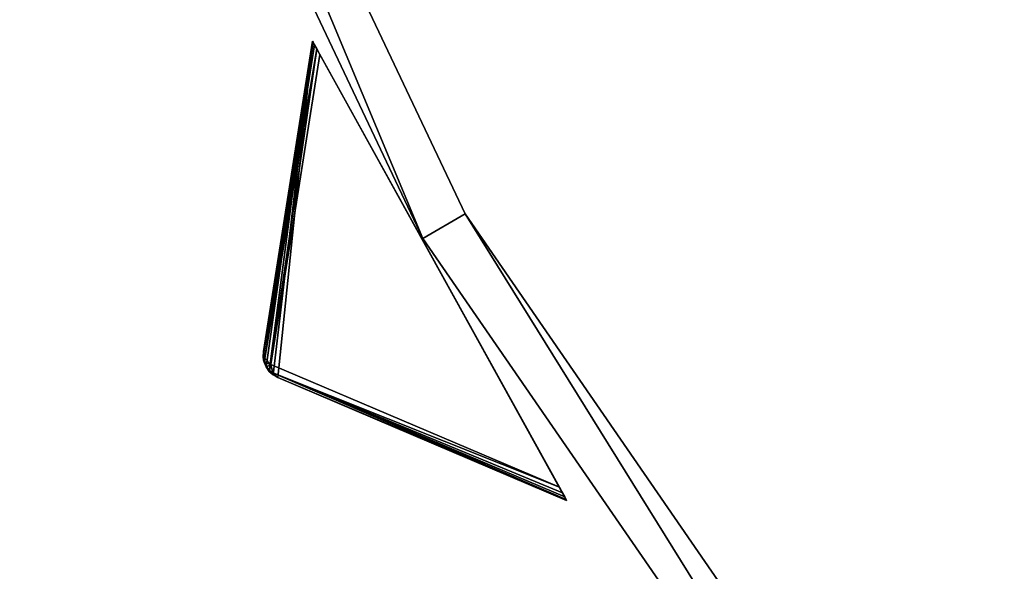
# Model space of a CAD drawing. Extents: x 0 to 712, y 0 to 712.
# Tile 12 of 256: x 112 to 153, y 211 to 234. Entities that reach past the tile are written whole.
import ezdxf

# ---------------------------------------------------------------- set-up
doc = ezdxf.new("R2010")
doc.units = 0
doc.header["$LTSCALE"] = 25.4
doc.layers.get('0').update_dxf_attribs({"color": 13, "linetype": 'CONTINUOUS'})

# ---------------------------------------------------------------- blocks, each defined once
blk = doc.blocks.new('GRUPUJ_12')
at = {"color": 0}
mesh = blk.add_polyface(dxfattribs=at)
corners = [(0, 334.731, 403.847), (1.997, 334.841, 403.847), (1.462, 391.844, 403.847), (7.718, 278.124, 403.847), (9.671, 278.553, 403.847), (24.417, 223.488, 403.847), (26.276, 224.224, 403.847), (49.663, 172.237, 403.847), (51.38, 173.263, 403.847), (82.804, 125.7, 403.847), (84.334, 126.988, 403.847), (122.98, 85.082, 403.847), (124.285, 86.599, 403.847), (145.389, 67.329, 403.847), (146.566, 68.945, 403.847), (169.152, 51.435, 403.847), (170.196, 53.141, 403.847), (220.124, 25.63, 403.847), (220.881, 27.482, 403.847), (274.575, 8.336, 403.847), (275.025, 10.285, 403.847), (331.094, 0, 403.847), (331.226, 1.996, 403.847), (388.22, 0.838, 403.847), (388.029, 2.829, 403.847), (443.963, 12.764, 403.847), (444.47, 10.83, 403.847), (497.579, 31.543, 403.847), (498.39, 29.714, 403.847), (547.489, 58.679, 403.847), (548.582, 57.004, 403.847), (592.399, 93.469, 403.847), (593.747, 91.992, 403.847), (631.147, 135.014, 403.847), (632.714, 133.772, 403.847), (662.728, 182.235, 403.847), (664.475, 181.261, 403.847), (686.326, 233.912, 403.847), (688.207, 233.23, 403.847), (701.329, 288.704, 403.847), (703.294, 288.333, 403.847), (707.348, 345.194, 403.847), (709.348, 345.143, 403.847), (3.451, 391.632, 403.847), (12.067, 447.982, 403.847), (13.996, 447.454, 403.847), (31.54, 501.693, 403.847), (33.36, 500.862, 403.847), (59.377, 551.584, 403.847), (61.039, 550.472, 403.847), (94.856, 596.363, 403.847), (96.318, 594.999, 403.847), (137.059, 634.872, 403.847), (138.283, 633.291, 403.847), (184.892, 666.112, 403.847), (185.847, 664.355, 403.847), (237.117, 689.274, 403.847), (237.778, 687.387, 403.847), (292.382, 703.759, 403.847), (292.732, 701.79, 403.847), (349.254, 709.192, 403.847), (349.284, 707.192, 403.847), (406.262, 705.431, 403.847), (405.97, 703.452, 403.847), (461.322, 690.668, 403.847), (461.927, 692.574, 403.847), (513.907, 669.17, 403.847), (514.81, 670.954, 403.847), (562.362, 639.515, 403.847), (563.54, 641.131, 403.847), (605.432, 602.471, 403.847), (606.854, 603.878, 403.847), (642.003, 558.999, 403.847), (643.632, 560.159, 403.847), (671.127, 510.222, 403.847), (672.921, 511.106, 403.847), (692.049, 457.406, 403.847), (693.962, 457.991, 403.847), (704.228, 401.918, 403.847), (706.21, 402.188, 403.847)]
mesh.append_faces([[corners[k] for k in face] for face in [(0, 1, 2), (1, 3, 4), (4, 5, 6), (6, 7, 8), (8, 9, 10), (10, 11, 12), (12, 13, 14), (14, 15, 16), (16, 17, 18), (18, 19, 20), (20, 21, 22), (22, 23, 24), (24, 23, 25), (25, 26, 27), (27, 28, 29), (29, 30, 31), (31, 32, 33), (33, 34, 35), (35, 36, 37), (37, 38, 39), (39, 40, 41), (2, 43, 44), (43, 2, 1), (44, 45, 46), (46, 47, 48), (48, 49, 50), (50, 51, 52), (52, 53, 54), (54, 55, 56), (56, 57, 58), (58, 59, 60), (60, 61, 62), (62, 64, 65), (65, 66, 67), (67, 68, 69), (69, 70, 71), (71, 72, 73), (73, 74, 75), (75, 76, 77), (77, 78, 79), (79, 41, 42)]], dxfattribs={"vtx0": -1, "vtx1": -1, "color": 0})
mesh.append_faces([[corners[k] for k in face] for face in [(1, 0, 3), (4, 3, 5), (6, 5, 7), (8, 7, 9), (10, 9, 11), (12, 11, 13), (14, 13, 15), (16, 15, 17), (18, 17, 19), (20, 19, 21), (22, 21, 23), (25, 23, 26), (27, 26, 28), (29, 28, 30), (31, 30, 32), (33, 32, 34), (35, 34, 36), (37, 36, 38), (39, 38, 40), (41, 40, 42), (44, 43, 45), (46, 45, 47), (48, 47, 49), (50, 49, 51), (52, 51, 53), (54, 53, 55), (56, 55, 57), (58, 57, 59), (60, 59, 61), (62, 61, 63), (62, 63, 64), (65, 64, 66), (67, 66, 68), (69, 68, 70), (71, 70, 72), (73, 72, 74), (75, 74, 76), (77, 76, 78), (79, 78, 41)]], dxfattribs={"vtx0": -1, "vtx2": -1, "color": 0})
mesh = blk.add_polyface(dxfattribs=at)
corners = [(1.462, 391.844, 383.847), (3.451, 391.632, 383.847), (1.997, 334.841, 383.847), (12.067, 447.982, 383.847), (13.996, 447.454, 383.847), (31.54, 501.693, 383.847), (33.36, 500.862, 383.847), (59.377, 551.584, 383.847), (61.039, 550.472, 383.847), (94.856, 596.363, 383.847), (96.318, 594.999, 383.847), (137.059, 634.872, 383.847), (138.283, 633.291, 383.847), (184.892, 666.112, 383.847), (185.847, 664.355, 383.847), (237.117, 689.274, 383.847), (237.778, 687.387, 383.847), (292.382, 703.759, 383.847), (292.732, 701.79, 383.847), (349.254, 709.192, 383.847), (349.284, 707.192, 383.847), (406.262, 705.431, 383.847), (405.97, 703.452, 383.847), (461.322, 690.668, 383.847), (461.927, 692.574, 383.847), (513.907, 669.17, 383.847), (514.81, 670.954, 383.847), (562.362, 639.515, 383.847), (563.54, 641.131, 383.847), (605.432, 602.471, 383.847), (606.854, 603.878, 383.847), (642.003, 558.999, 383.847), (643.632, 560.159, 383.847), (671.127, 510.222, 383.847), (672.921, 511.106, 383.847), (692.049, 457.406, 383.847), (693.962, 457.991, 383.847), (704.228, 401.918, 383.847), (706.21, 402.188, 383.847), (707.348, 345.194, 383.847), (709.348, 345.143, 383.847), (0, 334.731, 383.847), (7.718, 278.124, 383.847), (9.671, 278.553, 383.847), (24.417, 223.488, 383.847), (26.276, 224.224, 383.847), (49.663, 172.237, 383.847), (51.38, 173.263, 383.847), (82.804, 125.7, 383.847), (84.334, 126.988, 383.847), (122.98, 85.082, 383.847), (124.285, 86.599, 383.847), (145.389, 67.329, 383.847), (146.566, 68.945, 383.847), (169.152, 51.435, 383.847), (170.196, 53.141, 383.847), (220.124, 25.63, 383.847), (220.881, 27.482, 383.847), (274.575, 8.336, 383.847), (275.025, 10.285, 383.847), (331.094, 0, 383.847), (331.226, 1.996, 383.847), (388.22, 0.838, 383.847), (388.029, 2.829, 383.847), (443.963, 12.764, 383.847), (444.47, 10.83, 383.847), (497.579, 31.543, 383.847), (498.39, 29.714, 383.847), (547.489, 58.679, 383.847), (548.582, 57.004, 383.847), (592.399, 93.469, 383.847), (593.747, 91.992, 383.847), (631.147, 135.014, 383.847), (632.714, 133.772, 383.847), (662.728, 182.235, 383.847), (664.475, 181.261, 383.847), (686.326, 233.912, 383.847), (688.207, 233.23, 383.847), (701.329, 288.704, 383.847), (703.294, 288.333, 383.847)]
mesh.append_faces([[corners[k] for k in face] for face in [(1, 3, 4), (4, 5, 6), (6, 7, 8), (8, 9, 10), (10, 11, 12), (12, 13, 14), (14, 15, 16), (16, 17, 18), (18, 19, 20), (20, 21, 22), (22, 21, 23), (23, 24, 25), (25, 26, 27), (27, 28, 29), (29, 30, 31), (31, 32, 33), (33, 34, 35), (35, 36, 37), (37, 38, 39), (41, 2, 42), (42, 43, 44), (44, 45, 46), (46, 47, 48), (48, 49, 50), (50, 51, 52), (52, 53, 54), (54, 55, 56), (56, 57, 58), (58, 59, 60), (60, 61, 62), (62, 64, 65), (65, 66, 67), (67, 68, 69), (69, 70, 71), (71, 72, 73), (73, 74, 75), (75, 76, 77), (77, 78, 79), (79, 39, 40)]], dxfattribs={"vtx0": -1, "vtx1": -1, "color": 0})
mesh.append_faces([[corners[k] for k in face] for face in [(0, 1, 2), (1, 0, 3), (4, 3, 5), (6, 5, 7), (8, 7, 9), (10, 9, 11), (12, 11, 13), (14, 13, 15), (16, 15, 17), (18, 17, 19), (20, 19, 21), (23, 21, 24), (25, 24, 26), (27, 26, 28), (29, 28, 30), (31, 30, 32), (33, 32, 34), (35, 34, 36), (37, 36, 38), (39, 38, 40), (2, 41, 0), (42, 2, 43), (44, 43, 45), (46, 45, 47), (48, 47, 49), (50, 49, 51), (52, 51, 53), (54, 53, 55), (56, 55, 57), (58, 57, 59), (60, 59, 61), (62, 61, 63), (62, 63, 64), (65, 64, 66), (67, 66, 68), (69, 68, 70), (71, 70, 72), (73, 72, 74), (75, 74, 76), (77, 76, 78), (79, 78, 39)]], dxfattribs={"vtx0": -1, "vtx2": -1, "color": 0})
mesh = blk.add_polyface(dxfattribs=at)
corners = [(13.987, 284.721, 390.847), (9.244, 340.318, 390.847), (7.246, 340.238, 390.847), (15.946, 285.121, 390.847), (29.546, 231.005, 390.847), (31.416, 231.714, 390.847), (53.52, 180.48, 390.847), (55.252, 181.48, 390.847), (85.289, 134.455, 390.847), (86.838, 135.72, 390.847), (124.029, 94.122, 390.847), (125.355, 95.62, 390.847), (168.737, 60.526, 390.847), (169.806, 62.217, 390.847), (218.256, 34.537, 390.847), (219.04, 36.377, 390.847), (271.302, 16.828, 390.847), (271.781, 18.77, 390.847), (326.502, 7.857, 390.847), (326.663, 9.85, 390.847), (354.464, 6.73, 390.847), (354.464, 8.73, 390.847), (382.426, 7.857, 390.847), (382.265, 9.85, 390.847), (437.148, 18.77, 390.847), (437.626, 16.828, 390.847), (489.889, 36.377, 390.847), (490.672, 34.537, 390.847), (539.122, 62.217, 390.847), (540.191, 60.526, 390.847), (583.573, 95.62, 390.847), (584.899, 94.122, 390.847), (622.09, 135.72, 390.847), (623.639, 134.455, 390.847), (653.676, 181.48, 390.847), (655.408, 180.48, 390.847), (677.512, 231.714, 390.847), (679.382, 231.005, 390.847), (692.982, 285.121, 390.847), (694.941, 284.721, 390.847), (699.684, 340.318, 390.847), (701.682, 340.238, 390.847), (9.498, 396.116, 390.847), (11.483, 395.875, 390.847), (20.684, 450.911, 390.847), (22.605, 450.354, 390.847), (40.515, 503.201, 390.847), (42.322, 502.343, 390.847), (68.477, 551.632, 390.847), (70.123, 550.496, 390.847), (103.846, 594.952, 390.847), (105.289, 593.566, 390.847), (145.706, 632.036, 390.847), (146.908, 630.437, 390.847), (192.973, 661.926, 390.847), (193.902, 660.155, 390.847), (244.422, 683.846, 390.847), (245.055, 681.949, 390.847), (298.721, 697.23, 390.847), (299.042, 695.256, 390.847), (354.464, 701.73, 390.847), (354.464, 699.73, 390.847), (409.886, 695.256, 390.847), (410.207, 697.23, 390.847), (463.873, 681.949, 390.847), (464.506, 683.846, 390.847), (515.026, 660.155, 390.847), (515.955, 661.926, 390.847), (562.021, 630.437, 390.847), (563.222, 632.036, 390.847), (603.64, 593.566, 390.847), (605.082, 594.952, 390.847), (638.805, 550.496, 390.847), (640.451, 551.632, 390.847), (666.606, 502.343, 390.847), (668.413, 503.201, 390.847), (686.323, 450.354, 390.847), (688.244, 450.911, 390.847), (697.445, 395.875, 390.847), (699.43, 396.116, 390.847)]
mesh.append_faces([[corners[k] for k in face] for face in [(0, 1, 2), (1, 0, 3), (3, 4, 5), (5, 6, 7), (7, 8, 9), (9, 10, 11), (11, 12, 13), (13, 14, 15), (15, 16, 17), (17, 18, 19), (19, 20, 21), (21, 22, 23), (23, 22, 24), (24, 25, 26), (26, 27, 28), (28, 29, 30), (30, 31, 32), (32, 33, 34), (34, 35, 36), (36, 37, 38), (38, 39, 40), (42, 43, 44), (44, 45, 46), (46, 47, 48), (48, 49, 50), (50, 51, 52), (52, 53, 54), (54, 55, 56), (56, 57, 58), (58, 59, 60), (60, 62, 63), (63, 64, 65), (65, 66, 67), (67, 68, 69), (69, 70, 71), (71, 72, 73), (73, 74, 75), (75, 76, 77), (77, 78, 79), (79, 40, 41)]], dxfattribs={"vtx0": -1, "vtx1": -1, "color": 0})
mesh.append_faces([[corners[k] for k in face] for face in [(3, 0, 4), (5, 4, 6), (7, 6, 8), (9, 8, 10), (11, 10, 12), (13, 12, 14), (15, 14, 16), (17, 16, 18), (19, 18, 20), (21, 20, 22), (24, 22, 25), (26, 25, 27), (28, 27, 29), (30, 29, 31), (32, 31, 33), (34, 33, 35), (36, 35, 37), (38, 37, 39), (40, 39, 41), (1, 42, 2), (42, 1, 43), (44, 43, 45), (46, 45, 47), (48, 47, 49), (50, 49, 51), (52, 51, 53), (54, 53, 55), (56, 55, 57), (58, 57, 59), (60, 59, 61), (60, 61, 62), (63, 62, 64), (65, 64, 66), (67, 66, 68), (69, 68, 70), (71, 70, 72), (73, 72, 74), (75, 74, 76), (77, 76, 78), (79, 78, 40)]], dxfattribs={"vtx0": -1, "vtx2": -1, "color": 0})
mesh = blk.add_polyface(dxfattribs=at)
corners = [(9.498, 396.116, 383.847), (9.244, 340.318, 383.847), (7.246, 340.238, 383.847), (11.483, 395.875, 383.847), (20.684, 450.911, 383.847), (22.605, 450.354, 383.847), (40.515, 503.201, 383.847), (42.322, 502.343, 383.847), (68.477, 551.632, 383.847), (70.123, 550.496, 383.847), (103.846, 594.952, 383.847), (105.289, 593.566, 383.847), (145.706, 632.036, 383.847), (146.908, 630.437, 383.847), (192.973, 661.926, 383.847), (193.902, 660.155, 383.847), (244.422, 683.846, 383.847), (245.055, 681.949, 383.847), (298.721, 697.23, 383.847), (299.042, 695.256, 383.847), (354.464, 701.73, 383.847), (354.464, 699.73, 383.847), (410.207, 697.23, 383.847), (409.886, 695.256, 383.847), (463.873, 681.949, 383.847), (464.506, 683.846, 383.847), (515.026, 660.155, 383.847), (515.955, 661.926, 383.847), (562.021, 630.437, 383.847), (563.222, 632.036, 383.847), (603.64, 593.566, 383.847), (605.082, 594.952, 383.847), (638.805, 550.496, 383.847), (640.451, 551.632, 383.847), (666.606, 502.343, 383.847), (668.413, 503.201, 383.847), (686.323, 450.354, 383.847), (688.244, 450.911, 383.847), (697.445, 395.875, 383.847), (699.43, 396.116, 383.847), (699.684, 340.318, 383.847), (701.682, 340.238, 383.847), (13.987, 284.721, 383.847), (15.946, 285.121, 383.847), (29.546, 231.005, 383.847), (31.416, 231.714, 383.847), (53.52, 180.48, 383.847), (55.252, 181.48, 383.847), (85.289, 134.455, 383.847), (86.838, 135.72, 383.847), (124.029, 94.122, 383.847), (125.355, 95.62, 383.847), (168.737, 60.526, 383.847), (169.806, 62.217, 383.847), (218.256, 34.537, 383.847), (219.04, 36.377, 383.847), (271.302, 16.828, 383.847), (271.781, 18.77, 383.847), (326.502, 7.857, 383.847), (326.663, 9.85, 383.847), (354.464, 6.73, 383.847), (354.464, 8.73, 383.847), (382.265, 9.85, 383.847), (382.426, 7.857, 383.847), (437.148, 18.77, 383.847), (437.626, 16.828, 383.847), (489.889, 36.377, 383.847), (490.672, 34.537, 383.847), (539.122, 62.217, 383.847), (540.191, 60.526, 383.847), (583.573, 95.62, 383.847), (584.899, 94.122, 383.847), (622.09, 135.72, 383.847), (623.639, 134.455, 383.847), (653.676, 181.48, 383.847), (655.408, 180.48, 383.847), (677.512, 231.714, 383.847), (679.382, 231.005, 383.847), (692.982, 285.121, 383.847), (694.941, 284.721, 383.847)]
mesh.append_faces([[corners[k] for k in face] for face in [(0, 1, 2), (1, 0, 3), (3, 4, 5), (5, 6, 7), (7, 8, 9), (9, 10, 11), (11, 12, 13), (13, 14, 15), (15, 16, 17), (17, 18, 19), (19, 20, 21), (21, 22, 23), (23, 22, 24), (24, 25, 26), (26, 27, 28), (28, 29, 30), (30, 31, 32), (32, 33, 34), (34, 35, 36), (36, 37, 38), (38, 39, 40), (42, 43, 44), (44, 45, 46), (46, 47, 48), (48, 49, 50), (50, 51, 52), (52, 53, 54), (54, 55, 56), (56, 57, 58), (58, 59, 60), (60, 62, 63), (63, 64, 65), (65, 66, 67), (67, 68, 69), (69, 70, 71), (71, 72, 73), (73, 74, 75), (75, 76, 77), (77, 78, 79), (79, 40, 41)]], dxfattribs={"vtx0": -1, "vtx1": -1, "color": 0})
mesh.append_faces([[corners[k] for k in face] for face in [(3, 0, 4), (5, 4, 6), (7, 6, 8), (9, 8, 10), (11, 10, 12), (13, 12, 14), (15, 14, 16), (17, 16, 18), (19, 18, 20), (21, 20, 22), (24, 22, 25), (26, 25, 27), (28, 27, 29), (30, 29, 31), (32, 31, 33), (34, 33, 35), (36, 35, 37), (38, 37, 39), (40, 39, 41), (1, 42, 2), (42, 1, 43), (44, 43, 45), (46, 45, 47), (48, 47, 49), (50, 49, 51), (52, 51, 53), (54, 53, 55), (56, 55, 57), (58, 57, 59), (60, 59, 61), (60, 61, 62), (63, 62, 64), (65, 64, 66), (67, 66, 68), (69, 68, 70), (71, 70, 72), (73, 72, 74), (75, 74, 76), (77, 76, 78), (79, 78, 40)]], dxfattribs={"vtx0": -1, "vtx2": -1, "color": 0})
mesh = blk.add_polyface(dxfattribs=at)
corners = [(92.177, 343.66, 271.847), (94.175, 343.741, 271.847), (93.878, 385.871, 271.847), (97.269, 301.723, 271.847), (99.229, 302.123, 271.847), (109.022, 261.146, 271.847), (110.892, 261.855, 271.847), (127.132, 222.98, 271.847), (128.864, 223.98, 271.847), (151.13, 188.213, 271.847), (152.68, 189.478, 271.847), (180.394, 157.746, 271.847), (181.721, 159.243, 271.847), (214.167, 132.368, 271.847), (215.236, 134.058, 271.847), (251.573, 112.735, 271.847), (252.357, 114.575, 271.847), (291.644, 99.358, 271.847), (292.122, 101.3, 271.847), (333.342, 92.581, 271.847), (333.503, 94.575, 271.847), (354.464, 91.73, 271.847), (354.464, 93.73, 271.847), (375.587, 92.581, 271.847), (375.426, 94.575, 271.847), (416.806, 101.3, 271.847), (417.284, 99.358, 271.847), (456.571, 114.575, 271.847), (457.355, 112.735, 271.847), (493.692, 134.058, 271.847), (494.761, 132.368, 271.847), (527.208, 159.243, 271.847), (528.534, 157.746, 271.847), (556.249, 189.478, 271.847), (557.798, 188.213, 271.847), (580.064, 223.98, 271.847), (581.796, 222.98, 271.847), (598.036, 261.855, 271.847), (599.906, 261.146, 271.847), (609.7, 302.123, 271.847), (611.659, 301.723, 271.847), (614.753, 343.741, 271.847), (616.751, 343.66, 271.847), (615.05, 385.871, 271.847), (95.863, 385.63, 271.847), (102.328, 427.262, 271.847), (104.249, 426.706, 271.847), (117.308, 466.762, 271.847), (119.115, 465.904, 271.847), (138.431, 503.347, 271.847), (140.077, 502.211, 271.847), (165.148, 536.07, 271.847), (166.591, 534.685, 271.847), (196.769, 564.084, 271.847), (197.971, 562.485, 271.847), (232.474, 586.662, 271.847), (233.404, 584.891, 271.847), (271.339, 603.221, 271.847), (271.972, 601.324, 271.847), (312.356, 613.331, 271.847), (312.677, 611.357, 271.847), (354.464, 616.73, 271.847), (354.464, 614.73, 271.847), (396.251, 611.357, 271.847), (396.572, 613.331, 271.847), (436.956, 601.324, 271.847), (437.589, 603.221, 271.847), (475.524, 584.891, 271.847), (476.454, 586.662, 271.847), (510.957, 562.485, 271.847), (512.159, 564.084, 271.847), (542.337, 534.685, 271.847), (543.78, 536.07, 271.847), (568.851, 502.211, 271.847), (570.497, 503.347, 271.847), (589.813, 465.904, 271.847), (591.62, 466.762, 271.847), (604.679, 426.706, 271.847), (606.6, 427.262, 271.847), (613.065, 385.63, 271.847)]
mesh.append_faces([[corners[k] for k in face] for face in [(0, 1, 2), (1, 3, 4), (4, 5, 6), (6, 7, 8), (8, 9, 10), (10, 11, 12), (12, 13, 14), (14, 15, 16), (16, 17, 18), (18, 19, 20), (20, 21, 22), (22, 23, 24), (24, 23, 25), (25, 26, 27), (27, 28, 29), (29, 30, 31), (31, 32, 33), (33, 34, 35), (35, 36, 37), (37, 38, 39), (39, 40, 41), (2, 44, 45), (44, 2, 1), (45, 46, 47), (47, 48, 49), (49, 50, 51), (51, 52, 53), (53, 54, 55), (55, 56, 57), (57, 58, 59), (59, 60, 61), (61, 63, 64), (64, 65, 66), (66, 67, 68), (68, 69, 70), (70, 71, 72), (72, 73, 74), (74, 75, 76), (76, 77, 78), (78, 79, 43)]], dxfattribs={"vtx0": -1, "vtx1": -1, "color": 0})
mesh.append_faces([[corners[k] for k in face] for face in [(1, 0, 3), (4, 3, 5), (6, 5, 7), (8, 7, 9), (10, 9, 11), (12, 11, 13), (14, 13, 15), (16, 15, 17), (18, 17, 19), (20, 19, 21), (22, 21, 23), (25, 23, 26), (27, 26, 28), (29, 28, 30), (31, 30, 32), (33, 32, 34), (35, 34, 36), (37, 36, 38), (39, 38, 40), (41, 40, 42), (41, 42, 43), (45, 44, 46), (47, 46, 48), (49, 48, 50), (51, 50, 52), (53, 52, 54), (55, 54, 56), (57, 56, 58), (59, 58, 60), (61, 60, 62), (61, 62, 63), (64, 63, 65), (66, 65, 67), (68, 67, 69), (70, 69, 71), (72, 71, 73), (74, 73, 75), (76, 75, 77), (78, 77, 79), (43, 79, 41)]], dxfattribs={"vtx0": -1, "vtx2": -1, "color": 0})
mesh = blk.add_polyface(dxfattribs=at)
corners = [(93.878, 385.871, 264.847), (95.863, 385.63, 264.847), (94.175, 343.741, 264.847), (102.328, 427.262, 264.847), (104.249, 426.706, 264.847), (117.308, 466.762, 264.847), (119.115, 465.904, 264.847), (138.431, 503.347, 264.847), (140.077, 502.211, 264.847), (165.148, 536.07, 264.847), (166.591, 534.685, 264.847), (196.769, 564.084, 264.847), (197.971, 562.485, 264.847), (232.474, 586.662, 264.847), (233.404, 584.891, 264.847), (271.339, 603.221, 264.847), (271.972, 601.324, 264.847), (312.356, 613.331, 264.847), (312.677, 611.357, 264.847), (354.464, 616.73, 264.847), (354.464, 614.73, 264.847), (396.572, 613.331, 264.847), (396.251, 611.357, 264.847), (436.956, 601.324, 264.847), (437.589, 603.221, 264.847), (475.524, 584.891, 264.847), (476.454, 586.662, 264.847), (510.957, 562.485, 264.847), (512.159, 564.084, 264.847), (542.337, 534.685, 264.847), (543.78, 536.07, 264.847), (568.851, 502.211, 264.847), (570.497, 503.347, 264.847), (589.813, 465.904, 264.847), (591.62, 466.762, 264.847), (604.679, 426.706, 264.847), (606.6, 427.262, 264.847), (613.065, 385.63, 264.847), (615.05, 385.871, 264.847), (614.753, 343.741, 264.847), (92.177, 343.66, 264.847), (97.269, 301.723, 264.847), (99.229, 302.123, 264.847), (109.022, 261.146, 264.847), (110.892, 261.855, 264.847), (127.132, 222.98, 264.847), (128.864, 223.98, 264.847), (151.13, 188.213, 264.847), (152.68, 189.478, 264.847), (180.394, 157.746, 264.847), (181.721, 159.243, 264.847), (214.167, 132.368, 264.847), (215.236, 134.058, 264.847), (251.573, 112.735, 264.847), (252.357, 114.575, 264.847), (291.644, 99.358, 264.847), (292.122, 101.3, 264.847), (333.342, 92.581, 264.847), (333.503, 94.575, 264.847), (354.464, 91.73, 264.847), (354.464, 93.73, 264.847), (375.426, 94.575, 264.847), (375.587, 92.581, 264.847), (416.806, 101.3, 264.847), (417.284, 99.358, 264.847), (456.571, 114.575, 264.847), (457.355, 112.735, 264.847), (493.692, 134.058, 264.847), (494.761, 132.368, 264.847), (527.208, 159.243, 264.847), (528.534, 157.746, 264.847), (556.249, 189.478, 264.847), (557.798, 188.213, 264.847), (580.064, 223.98, 264.847), (581.796, 222.98, 264.847), (598.036, 261.855, 264.847), (599.906, 261.146, 264.847), (609.7, 302.123, 264.847), (611.659, 301.723, 264.847), (616.751, 343.66, 264.847)]
mesh.append_faces([[corners[k] for k in face] for face in [(1, 3, 4), (4, 5, 6), (6, 7, 8), (8, 9, 10), (10, 11, 12), (12, 13, 14), (14, 15, 16), (16, 17, 18), (18, 19, 20), (20, 21, 22), (22, 21, 23), (23, 24, 25), (25, 26, 27), (27, 28, 29), (29, 30, 31), (31, 32, 33), (33, 34, 35), (35, 36, 37), (37, 38, 39), (40, 2, 41), (41, 42, 43), (43, 44, 45), (45, 46, 47), (47, 48, 49), (49, 50, 51), (51, 52, 53), (53, 54, 55), (55, 56, 57), (57, 58, 59), (59, 61, 62), (62, 63, 64), (64, 65, 66), (66, 67, 68), (68, 69, 70), (70, 71, 72), (72, 73, 74), (74, 75, 76), (76, 77, 78), (78, 39, 79), (79, 39, 38)]], dxfattribs={"vtx0": -1, "vtx1": -1, "color": 0})
mesh.append_faces([[corners[k] for k in face] for face in [(0, 1, 2), (1, 0, 3), (4, 3, 5), (6, 5, 7), (8, 7, 9), (10, 9, 11), (12, 11, 13), (14, 13, 15), (16, 15, 17), (18, 17, 19), (20, 19, 21), (23, 21, 24), (25, 24, 26), (27, 26, 28), (29, 28, 30), (31, 30, 32), (33, 32, 34), (35, 34, 36), (37, 36, 38), (2, 40, 0), (41, 2, 42), (43, 42, 44), (45, 44, 46), (47, 46, 48), (49, 48, 50), (51, 50, 52), (53, 52, 54), (55, 54, 56), (57, 56, 58), (59, 58, 60), (59, 60, 61), (62, 61, 63), (64, 63, 65), (66, 65, 67), (68, 67, 69), (70, 69, 71), (72, 71, 73), (74, 73, 75), (76, 75, 77), (78, 77, 39)]], dxfattribs={"vtx0": -1, "vtx2": -1, "color": 0})
mesh = blk.add_polyface(dxfattribs=at)
corners = [(110.892, 261.855, 264.847), (128.864, 223.98, 271.847), (128.864, 223.98, 264.847), (110.892, 261.855, 271.847)]
mesh.append_faces([[corners[k] for k in face] for face in [(0, 1, 2), (1, 0, 3)]], dxfattribs={"vtx0": -1, "color": 0})
mesh = blk.add_polyface(dxfattribs=at)
corners = [(109.022, 261.146, 271.847), (127.132, 222.98, 264.847), (127.132, 222.98, 271.847), (109.022, 261.146, 264.847)]
mesh.append_faces([[corners[k] for k in face] for face in [(0, 1, 2), (1, 0, 3)]], dxfattribs={"vtx0": -1, "color": 0})
mesh = blk.add_polyface(dxfattribs=at)
corners = [(128.864, 223.98, 264.847), (152.68, 189.478, 271.847), (152.68, 189.478, 264.847), (128.864, 223.98, 271.847)]
mesh.append_faces([[corners[k] for k in face] for face in [(0, 1, 2), (1, 0, 3)]], dxfattribs={"vtx0": -1, "color": 0})
mesh = blk.add_polyface(dxfattribs=at)
corners = [(127.132, 222.98, 271.847), (151.13, 188.213, 264.847), (151.13, 188.213, 271.847), (127.132, 222.98, 264.847)]
mesh.append_faces([[corners[k] for k in face] for face in [(0, 1, 2), (1, 0, 3)]], dxfattribs={"vtx0": -1, "color": 0})
blk = doc.blocks.new('GRUPUJ_9')
at = {"color": 254}
mesh = blk.add_polyface(dxfattribs=at)
corners = [(124.156, 232.885, 276), (122.737, 219.106, 265.866), (134.574, 214.078, 276), (122.545, 219.214, 265.717), (122.381, 219.362, 265.625), (122.254, 219.542, 265.594), (122.169, 219.746, 265.625), (122.13, 219.963, 265.717), (122.141, 220.183, 265.866)]
mesh.append_faces([[corners[k] for k in face] for face in [(0, 1, 2), (7, 0, 8)]], dxfattribs={"vtx0": -1, "color": 254})
mesh.append_faces([[corners[k] for k in face] for face in [(1, 0, 3), (3, 0, 4), (4, 0, 5), (5, 0, 6), (6, 0, 7)]], dxfattribs={"vtx0": -1, "vtx1": -1, "color": 254})
mesh = blk.add_polyface(dxfattribs=at)
corners = [(124.156, 232.885, 126.616), (122.196, 219.903, 136.41), (122.141, 220.183, 136.75)]
mesh.append_faces([[corners[k] for k in face] for face in [(0, 1, 2)]], dxfattribs={"color": 254})
mesh = blk.add_polyface(dxfattribs=at)
corners = [(124.156, 232.885, 276), (122.141, 220.183, 136.75), (122.141, 220.183, 265.866), (124.156, 232.885, 126.616)]
mesh.append_faces([[corners[k] for k in face] for face in [(0, 1, 2), (1, 0, 3)]], dxfattribs={"vtx0": -1, "color": 254})
mesh = blk.add_polyface(dxfattribs=at)
corners = [(124.156, 232.885, 126.616), (124.176, 232.849, 126.357), (122.196, 219.903, 136.41)]
mesh.append_faces([[corners[k] for k in face] for face in [(0, 1, 2)]], dxfattribs={"color": 254})
mesh = blk.add_polyface(dxfattribs=at)
corners = [(124.176, 232.849, 126.357), (124.235, 232.743, 126.162), (122.196, 219.903, 136.41)]
mesh.append_faces([[corners[k] for k in face] for face in [(0, 1, 2)]], dxfattribs={"color": 254})
mesh = blk.add_polyface(dxfattribs=at)
corners = [(124.235, 232.743, 126.162), (124.329, 232.573, 126.041), (122.196, 219.903, 136.41)]
mesh.append_faces([[corners[k] for k in face] for face in [(0, 1, 2)]], dxfattribs={"color": 254})
mesh = blk.add_polyface(dxfattribs=at)
corners = [(124.329, 232.573, 126.041), (122.439, 219.645, 136.134), (122.196, 219.903, 136.41)]
mesh.append_faces([[corners[k] for k in face] for face in [(0, 1, 2)]], dxfattribs={"color": 254})
mesh = blk.add_polyface(dxfattribs=at)
corners = [(124.329, 232.573, 126.041), (124.455, 232.346, 126), (122.439, 219.645, 136.134)]
mesh.append_faces([[corners[k] for k in face] for face in [(0, 1, 2)]], dxfattribs={"color": 254})
mesh = blk.add_polyface(dxfattribs=at)
corners = [(134.554, 214.113, 126.357), (134.574, 214.078, 276), (134.574, 214.078, 126.616), (124.156, 232.885, 276), (134.496, 214.219, 126.162), (134.401, 214.39, 126.041), (134.276, 214.616, 126), (124.455, 232.346, 126), (124.329, 232.573, 126.041), (124.235, 232.743, 126.162), (124.176, 232.849, 126.357), (124.156, 232.885, 126.616)]
mesh.append_faces([[corners[k] for k in face] for face in [(0, 1, 2), (3, 10, 11)]], dxfattribs={"vtx0": -1, "color": 254})
mesh.append_faces([[corners[k] for k in face] for face in [(1, 0, 3)]], dxfattribs={"vtx0": -1, "vtx1": -1, "color": 254})
mesh.append_faces([[corners[k] for k in face] for face in [(3, 0, 4), (3, 4, 5), (3, 5, 6), (3, 6, 7), (3, 7, 8), (3, 8, 9), (3, 9, 10)]], dxfattribs={"vtx0": -1, "vtx2": -1, "color": 254})
mesh = blk.add_polyface(dxfattribs=at)
corners = [(124.455, 232.346, 126), (134.276, 214.616, 126), (122.439, 219.645, 136.134)]
mesh.append_faces([[corners[k] for k in face] for face in [(0, 1, 2)]], dxfattribs={"color": 254})
mesh = blk.add_polyface(dxfattribs=at)
corners = [(122.141, 220.183, 136.75), (122.15, 219.818, 136.75), (122.13, 219.963, 265.717)]
mesh.append_faces([[corners[k] for k in face] for face in [(0, 1, 2)]], dxfattribs={"color": 254})
mesh = blk.add_polyface(dxfattribs=at)
corners = [(122.141, 220.183, 136.75), (122.13, 219.963, 265.717), (122.141, 220.183, 265.866)]
mesh.append_faces([[corners[k] for k in face] for face in [(0, 1, 2)]], dxfattribs={"color": 254})
mesh = blk.add_polyface(dxfattribs=at)
corners = [(122.141, 220.183, 136.75), (122.204, 219.733, 136.507), (122.15, 219.818, 136.75)]
mesh.append_faces([[corners[k] for k in face] for face in [(0, 1, 2)]], dxfattribs={"color": 254})
mesh = blk.add_polyface(dxfattribs=at)
corners = [(122.141, 220.183, 136.75), (122.196, 219.903, 136.41), (122.204, 219.733, 136.507)]
mesh.append_faces([[corners[k] for k in face] for face in [(0, 1, 2)]], dxfattribs={"color": 254})
mesh = blk.add_polyface(dxfattribs=at)
corners = [(122.13, 219.963, 265.717), (122.15, 219.818, 136.75), (122.169, 219.746, 265.625)]
mesh.append_faces([[corners[k] for k in face] for face in [(0, 1, 2)]], dxfattribs={"color": 254})
mesh = blk.add_polyface(dxfattribs=at)
corners = [(122.15, 219.818, 136.75), (122.169, 219.746, 136.75), (122.169, 219.746, 265.625)]
mesh.append_faces([[corners[k] for k in face] for face in [(0, 1, 2)]], dxfattribs={"color": 254})
mesh = blk.add_polyface(dxfattribs=at)
corners = [(122.15, 219.818, 136.75), (122.204, 219.733, 136.507), (122.169, 219.746, 136.75)]
mesh.append_faces([[corners[k] for k in face] for face in [(0, 1, 2)]], dxfattribs={"color": 254})
mesh = blk.add_polyface(dxfattribs=at)
corners = [(122.169, 219.746, 136.75), (122.204, 219.733, 136.507), (122.381, 219.362, 136.75)]
mesh.append_faces([[corners[k] for k in face] for face in [(0, 1, 2)]], dxfattribs={"color": 254})
mesh = blk.add_polyface(dxfattribs=at)
corners = [(122.169, 219.746, 136.75), (122.381, 219.362, 265.625), (122.254, 219.542, 265.594)]
mesh.append_faces([[corners[k] for k in face] for face in [(0, 1, 2)]], dxfattribs={"color": 254})
mesh = blk.add_polyface(dxfattribs=at)
corners = [(122.169, 219.746, 136.75), (122.381, 219.362, 136.75), (122.381, 219.362, 265.625)]
mesh.append_faces([[corners[k] for k in face] for face in [(0, 1, 2)]], dxfattribs={"color": 254})
mesh = blk.add_polyface(dxfattribs=at)
corners = [(122.169, 219.746, 136.75), (122.254, 219.542, 265.594), (122.169, 219.746, 265.625)]
mesh.append_faces([[corners[k] for k in face] for face in [(0, 1, 2)]], dxfattribs={"color": 254})
mesh = blk.add_polyface(dxfattribs=at)
corners = [(122.196, 219.903, 136.41), (122.439, 219.645, 136.134), (122.204, 219.733, 136.507)]
mesh.append_faces([[corners[k] for k in face] for face in [(0, 1, 2)]], dxfattribs={"color": 254})
mesh = blk.add_polyface(dxfattribs=at)
corners = [(122.204, 219.733, 136.507), (122.439, 219.645, 136.134), (122.273, 219.553, 136.541)]
mesh.append_faces([[corners[k] for k in face] for face in [(0, 1, 2)]], dxfattribs={"color": 254})
mesh = blk.add_polyface(dxfattribs=at)
corners = [(122.204, 219.733, 136.507), (122.273, 219.553, 136.541), (122.381, 219.362, 136.75)]
mesh.append_faces([[corners[k] for k in face] for face in [(0, 1, 2)]], dxfattribs={"color": 254})
mesh = blk.add_polyface(dxfattribs=at)
corners = [(122.439, 219.645, 136.134), (122.389, 219.399, 136.507), (122.273, 219.553, 136.541)]
mesh.append_faces([[corners[k] for k in face] for face in [(0, 1, 2)]], dxfattribs={"color": 254})
mesh = blk.add_polyface(dxfattribs=at)
corners = [(122.439, 219.645, 136.134), (122.529, 219.302, 136.41), (122.389, 219.399, 136.507)]
mesh.append_faces([[corners[k] for k in face] for face in [(0, 1, 2)]], dxfattribs={"color": 254})
mesh = blk.add_polyface(dxfattribs=at)
corners = [(122.439, 219.645, 136.134), (134.276, 214.616, 126), (122.529, 219.302, 136.41)]
mesh.append_faces([[corners[k] for k in face] for face in [(0, 1, 2)]], dxfattribs={"color": 254})
mesh = blk.add_polyface(dxfattribs=at)
corners = [(122.273, 219.553, 136.541), (122.389, 219.399, 136.507), (122.381, 219.362, 136.75)]
mesh.append_faces([[corners[k] for k in face] for face in [(0, 1, 2)]], dxfattribs={"color": 254})
mesh = blk.add_polyface(dxfattribs=at)
corners = [(122.389, 219.399, 136.507), (122.433, 219.308, 136.75), (122.381, 219.362, 136.75)]
mesh.append_faces([[corners[k] for k in face] for face in [(0, 1, 2)]], dxfattribs={"color": 254})
mesh = blk.add_polyface(dxfattribs=at)
corners = [(122.381, 219.362, 136.75), (122.433, 219.308, 136.75), (122.737, 219.106, 265.866)]
mesh.append_faces([[corners[k] for k in face] for face in [(0, 1, 2)]], dxfattribs={"color": 254})
mesh = blk.add_polyface(dxfattribs=at)
corners = [(122.737, 219.106, 265.866), (122.545, 219.214, 265.717), (122.381, 219.362, 136.75)]
mesh.append_faces([[corners[k] for k in face] for face in [(0, 1, 2)]], dxfattribs={"color": 254})
mesh = blk.add_polyface(dxfattribs=at)
corners = [(122.545, 219.214, 265.717), (122.381, 219.362, 265.625), (122.381, 219.362, 136.75)]
mesh.append_faces([[corners[k] for k in face] for face in [(0, 1, 2)]], dxfattribs={"color": 254})
mesh = blk.add_polyface(dxfattribs=at)
corners = [(122.433, 219.308, 136.75), (122.389, 219.399, 136.507), (122.529, 219.302, 136.41)]
mesh.append_faces([[corners[k] for k in face] for face in [(0, 1, 2)]], dxfattribs={"color": 254})
mesh = blk.add_polyface(dxfattribs=at)
corners = [(122.433, 219.308, 136.75), (122.529, 219.302, 136.41), (122.737, 219.106, 136.75)]
mesh.append_faces([[corners[k] for k in face] for face in [(0, 1, 2)]], dxfattribs={"color": 254})
mesh = blk.add_polyface(dxfattribs=at)
corners = [(122.737, 219.106, 265.866), (122.433, 219.308, 136.75), (122.737, 219.106, 136.75)]
mesh.append_faces([[corners[k] for k in face] for face in [(0, 1, 2)]], dxfattribs={"color": 254})
mesh = blk.add_polyface(dxfattribs=at)
corners = [(122.737, 219.106, 136.75), (122.529, 219.302, 136.41), (134.554, 214.113, 126.357)]
mesh.append_faces([[corners[k] for k in face] for face in [(0, 1, 2)]], dxfattribs={"color": 254})
mesh = blk.add_polyface(dxfattribs=at)
corners = [(122.529, 219.302, 136.41), (134.276, 214.616, 126), (134.401, 214.39, 126.041)]
mesh.append_faces([[corners[k] for k in face] for face in [(0, 1, 2)]], dxfattribs={"color": 254})
mesh = blk.add_polyface(dxfattribs=at)
corners = [(122.529, 219.302, 136.41), (134.496, 214.219, 126.162), (134.554, 214.113, 126.357)]
mesh.append_faces([[corners[k] for k in face] for face in [(0, 1, 2)]], dxfattribs={"color": 254})
mesh = blk.add_polyface(dxfattribs=at)
corners = [(122.529, 219.302, 136.41), (134.401, 214.39, 126.041), (134.496, 214.219, 126.162)]
mesh.append_faces([[corners[k] for k in face] for face in [(0, 1, 2)]], dxfattribs={"color": 254})
mesh = blk.add_polyface(dxfattribs=at)
corners = [(134.574, 214.078, 276), (122.737, 219.106, 136.75), (134.574, 214.078, 126.616), (122.737, 219.106, 265.866)]
mesh.append_faces([[corners[k] for k in face] for face in [(0, 1, 2), (1, 0, 3)]], dxfattribs={"vtx0": -1, "color": 254})
mesh = blk.add_polyface(dxfattribs=at)
corners = [(122.737, 219.106, 136.75), (134.554, 214.113, 126.357), (134.574, 214.078, 126.616)]
mesh.append_faces([[corners[k] for k in face] for face in [(0, 1, 2)]], dxfattribs={"color": 254})
blk = doc.blocks.new('CRISTAL-L-7631-7630_STL')
at = {"color": 0}
blk.add_blockref('GRUPUJ_9', (144.99, -356.06, 144.219), dxfattribs=at)
at = {"color": 8}
blk.add_blockref('GRUPUJ_12', (146.534, -354.23, 165.372), dxfattribs=at)
blk = doc.blocks.new('GRUPUJ_11')
at = {"color": 0}
blk.add_blockref('CRISTAL-L-7631-7630_STL', (-144.99, 356.06, -7.219), dxfattribs=at)

msp = doc.modelspace()

# ---------------------------------------------------------------- block references
at = {"color": 0}
msp.add_blockref('GRUPUJ_11', (0, 0), dxfattribs=at)

doc.saveas('drawing.dxf')
